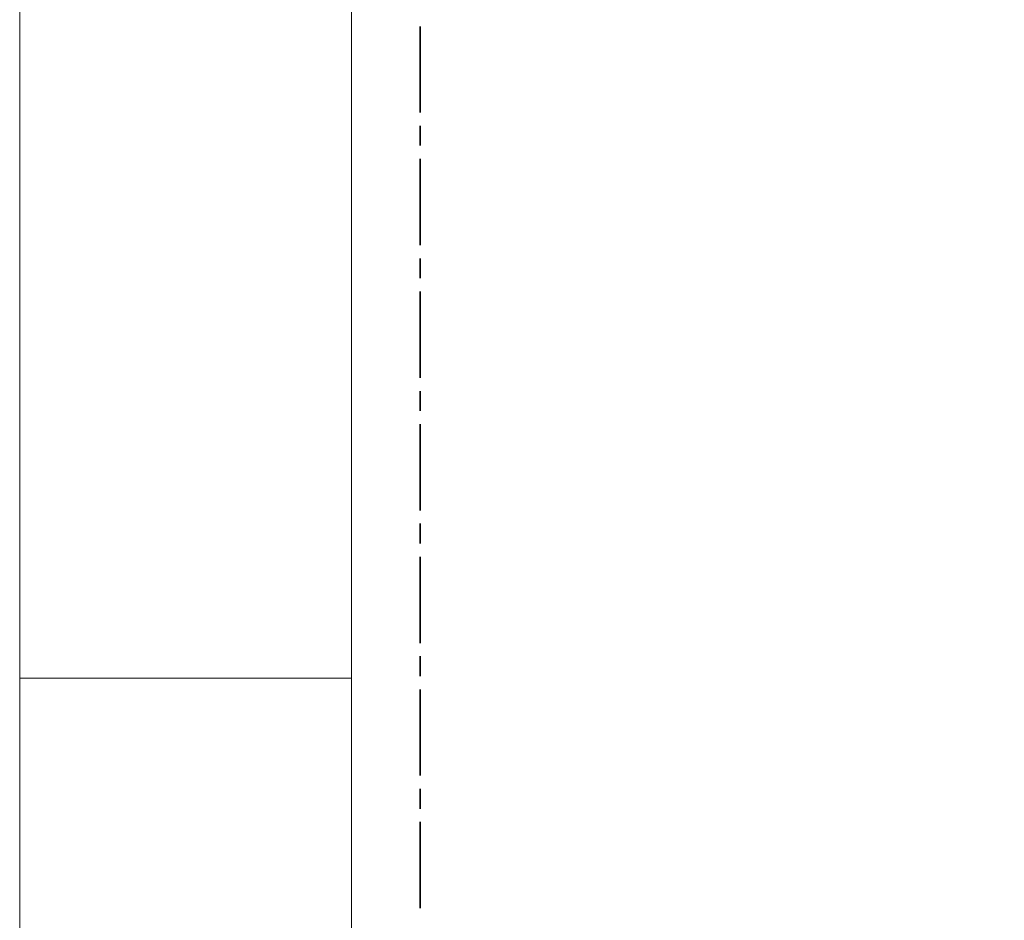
# Model space of a CAD drawing. Header units: millimetres. Extents: x 0 to 203, y 0 to 47.
# Tile 7 of 196: x 0 to 5.84, y 10.22 to 15.57. Entities that reach past the tile are written whole.
import ezdxf

# ---------------------------------------------------------------- set-up
doc = ezdxf.new("R2010")
doc.units = ezdxf.units.MM
doc.layers.add('PDF_Geomertry', color=7, linetype='Continuous')

msp = doc.modelspace()

# ---------------------------------------------------------------- linework, layer by layer
at = {"layer": 'PDF_Geomertry', "lineweight": 15}
for points in [[(0.0007, 0.0035), (66.2187, 0.0035), (66.2187, 46.7735), (0.0007, 46.7735), (0.0007, 0.0035)], [(1.9696, 0.3971), (65.8251, 0.3971), (65.8251, 46.3799), (1.9696, 46.3799), (1.9696, 0.3971)]]:
    msp.add_lwpolyline(points, close=True, dxfattribs=at)
at = {"layer": 'PDF_Geomertry', "lineweight": 35}
for points in [[(2.3765, 15.0146), (2.3765, 15.5263)], [(2.3765, 14.8179), (2.3765, 14.936)], [(2.3765, 14.2276), (2.3765, 14.7396)], [(2.3765, 14.0304), (2.3765, 14.1485)], [(2.3765, 13.4401), (2.3765, 13.9521)], [(2.3765, 13.2429), (2.3765, 13.361)], [(2.3765, 12.6526), (2.3765, 13.1646)], [(2.3765, 12.4562), (2.3765, 12.5743)], [(2.3765, 11.8651), (2.3765, 12.3771)], [(2.3765, 11.6688), (2.3765, 11.7868)], [(2.3765, 11.0776), (2.3765, 11.5896)], [(2.3765, 10.8813), (2.3765, 10.9993)], [(2.3765, 10.291), (2.3765, 10.8026)]]:
    msp.add_lwpolyline(points, dxfattribs=at)
at = {"layer": 'PDF_Geomertry', "lineweight": 15}
msp.add_lwpolyline([(0.0007, 11.6568), (1.9696, 11.6568)], dxfattribs=at)

doc.saveas('drawing.dxf')
